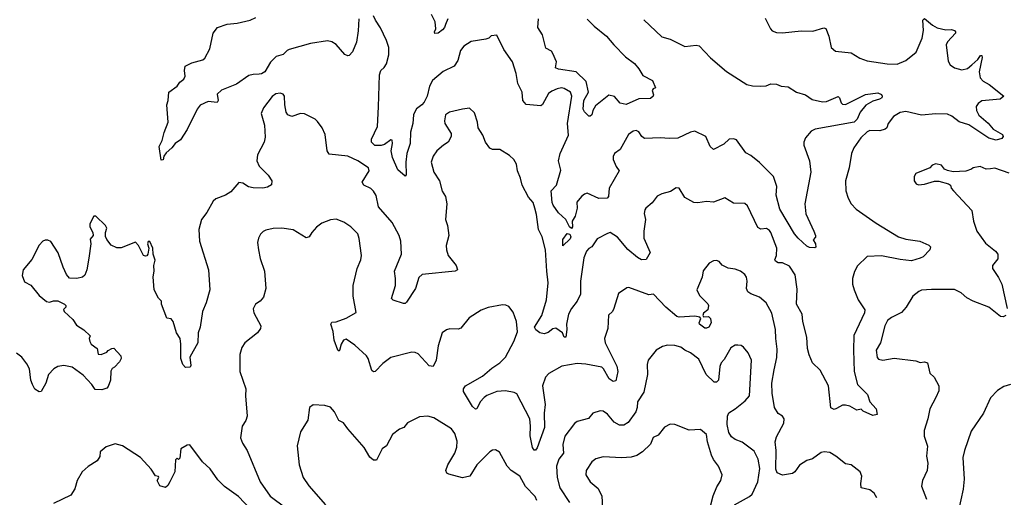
# Model space of a CAD drawing. Extents: x 1771496 to 1971148, y 471553 to 643630.
# Tile 182 of 256: x 1796718 to 1803582, y 578488 to 581819. Entities that reach past the tile are written whole.
import ezdxf

# ---------------------------------------------------------------- set-up
doc = ezdxf.new("R2010")
doc.units = 0

msp = doc.modelspace()

# ---------------------------------------------------------------- linework, layer by layer
at = {"layer": '0CON10XD'}
for points in [[(1802342, 581248), (1802425, 581283.3), (1802433.9, 581273.9), (1802445, 581240), (1802455, 581230), (1802475, 581226.7), (1802615, 581297.9), (1802699.5, 581309.5), (1802725, 581296.7), (1802731.2, 581285), (1802728.8, 581275), (1802711.2, 581265), (1802665, 581250.5), (1802616.8, 581223.2), (1802577.2, 581175), (1802555.3, 581125), (1802535, 581103.7), (1802263.4, 581056.6), (1802235, 581042.9), (1802195.7, 580995), (1802184.3, 580965), (1802184.3, 580945), (1802224.2, 580835), (1802232.5, 580755), (1802190.8, 580535), (1802199.2, 580465), (1802253.8, 580345), (1802267, 580313), (1802267, 580303), (1802250, 580285), (1802266.4, 580256.4), (1802267.5, 580232.5), (1802261.7, 580228.3), (1802225, 580230.8), (1802205, 580240.6), (1802144.6, 580295), (1802120.7, 580325), (1802017.5, 580497.5), (1801992.3, 580595), (1801995.3, 580655), (1801973.1, 580725), (1801875, 580824.4), (1801815, 580872.5), (1801780.9, 580890.9), (1801715, 580982), (1801695, 580988.6), (1801664.5, 580985.5), (1801628, 580952), (1801555, 580914.3), (1801532.5, 580935), (1801502, 581005), (1801425, 581041.1), (1801395, 581035.5), (1801306.5, 580993.5), (1801245, 580989.7), (1801185.4, 580994.6), (1801075, 580990), (1801055.7, 581005.7), (1801035, 581036.7), (1801015, 581046.2), (1800995, 581042), (1800962.4, 581017.6), (1800904.3, 580915), (1800865, 580886.7), (1800855.9, 580865.9), (1800855.8, 580845), (1800875.8, 580795.8), (1800896.2, 580765), (1800827.5, 580645), (1800824, 580585), (1800812.5, 580575), (1800755, 580571.1), (1800675, 580608.8), (1800655, 580602), (1800635, 580586), (1800602.6, 580547.4), (1800604.4, 580505), (1800590.4, 580449.6), (1800570.5, 580415), (1800572, 580375), (1800565, 580362.5), (1800550, 580375), (1800525, 580425.7), (1800475, 580471.9), (1800436.6, 580525), (1800429.5, 580545), (1800424.2, 580625.8), (1800459.7, 580665), (1800490.5, 580770.5), (1800474.4, 580835), (1800487.1, 580885), (1800544.5, 581015), (1800536.8, 581095), (1800566.2, 581285), (1800557.5, 581315), (1800515, 581340.5), (1800495, 581343.5), (1800465, 581336.4), (1800428.6, 581321.4), (1800405, 581304.2), (1800362.6, 581227.4), (1800351.1, 581218.9), (1800248.3, 581228.3), (1800225.8, 581255), (1800222, 581315), (1800190, 581375), (1800178.6, 581445), (1800154, 581525), (1800092.5, 581612.5), (1800045, 581712.5), (1800005, 581706.7), (1799988.3, 581691.7), (1799966.8, 581683.2), (1799865, 581667.5), (1799815, 581634), (1799791.4, 581605), (1799771.9, 581535), (1799747.1, 581495), (1799671.1, 581458.9), (1799595, 581394.3), (1799575, 581356), (1799557.9, 581285), (1799538.1, 581245), (1799522.1, 581225), (1799485, 581197.1), (1799472.3, 581177.7), (1799464.4, 581155), (1799459.5, 581095), (1799442.3, 581035), (1799440.5, 580955), (1799416.9, 580885), (1799410.8, 580825), (1799413.3, 580736.7), (1799405, 580727.5), (1799355, 580772), (1799317.8, 580857.8), (1799307.7, 580905), (1799317.1, 580955), (1799315, 580980), (1799305, 580982.5), (1799261.4, 580948.6), (1799237.9, 580942.1), (1799195, 580942.5), (1799170.5, 580965), (1799171.9, 580985), (1799212.5, 581075), (1799218.6, 581211.4), (1799225.8, 581435), (1799236, 581465), (1799258, 581485), (1799275, 581512.5), (1799291.1, 581575), (1799290.8, 581625), (1799275.8, 581675), (1799232.5, 581762.5), (1799198, 581815), (1799185, 581846.7)], [(1799701.8, 581825), (1799685.5, 581785), (1799679.6, 581765), (1799665, 581747.8), (1799635, 581724.3), (1799612, 581722), (1799610, 581735), (1799620, 581755), (1799614.2, 581805), (1799588.5, 581855)], [(1801915, 581830), (1801952.5, 581755), (1801965, 581742.5), (1801995, 581730), (1802035, 581728), (1802165, 581742), (1802248.3, 581738.3), (1802325, 581762.5), (1802337.9, 581757.9), (1802359.4, 581705), (1802375.7, 581625.7), (1802405, 581599.2), (1802515, 581587.1), (1802575, 581550.6), (1802625, 581531.9), (1802765, 581511.2), (1802835, 581508.5), (1802895.5, 581534.5), (1802967, 581593), (1803009.1, 581690.9), (1803019.4, 581745), (1803014.2, 581815.8), (1803025, 581826.7), (1803081.3, 581781.3), (1803115, 581763.1), (1803175, 581748.6), (1803215, 581750.8), (1803234.1, 581744.1), (1803241.2, 581735), (1803241.2, 581725), (1803185.8, 581665), (1803177.5, 581645), (1803190.8, 581530.8), (1803203.8, 581503.8), (1803235, 581483.1), (1803285, 581470.5), (1803325, 581480), (1803356.2, 581503.8), (1803397.1, 581542.9), (1803415, 581570), (1803425, 581570), (1803427.5, 581555), (1803406.4, 581455), (1803413.6, 581413.6), (1803435, 581390.8), (1803477.2, 581367.2), (1803578, 581285), (1803552.5, 581265), (1803425.9, 581254.1), (1803400, 581235), (1803386.4, 581213.6), (1803388.6, 581185), (1803405, 581153.1), (1803468.7, 581098.7), (1803505, 581055.6), (1803568.8, 581018.8), (1803573.8, 581005), (1803565, 580989.6), (1803525, 580980), (1803473.6, 580993.6), (1803335, 581085.4), (1803267.4, 581107.4), (1803216.1, 581146.1), (1803185, 581160), (1803105, 581163.2), (1803005, 581153.5), (1802895, 581177.9), (1802855, 581171.5), (1802809.2, 581145), (1802772.9, 581095), (1802764, 581065), (1802751.2, 581055), (1802715, 581044.5), (1802645, 581046.9), (1802625, 581037.1), (1802580.8, 580995), (1802534.3, 580925.7), (1802516.2, 580885), (1802501.4, 580785), (1802475.5, 580694.5), (1802477.8, 580625), (1802494.4, 580574.4), (1802513.8, 580535), (1802548.3, 580498.3), (1802689.8, 580399.8), (1802845, 580305.6), (1802895, 580288.9), (1802994.1, 580274.1), (1803055, 580246.2), (1803066.7, 580235), (1803062.5, 580215), (1803016.2, 580165), (1802996.7, 580155), (1802935, 580137.7), (1802855, 580147.3), (1802725, 580172.4), (1802625, 580167.8), (1802557.9, 580102.1), (1802536.8, 580063.2), (1802523.1, 580015), (1802524.3, 579975), (1802534.5, 579934.5), (1802564.4, 579864.4), (1802610, 579795), (1802607.8, 579775), (1802533.6, 579616.4), (1802529.8, 579515), (1802535.3, 579365), (1802557.9, 579275), (1802628.5, 579205), (1802643.6, 579153.6), (1802689.2, 579105), (1802696.7, 579065), (1802665, 579058.8), (1802599.3, 579089.3), (1802585, 579102.5), (1802555, 579096.7), (1802505, 579123.8), (1802475, 579130.8), (1802455, 579130), (1802412.3, 579107.7), (1802395, 579100), (1802371.7, 579111.7), (1802356.6, 579266.6), (1802297.5, 579375), (1802245.6, 579425.6), (1802222.8, 579482.8), (1802211.1, 579525), (1802205.5, 579605), (1802177.9, 579715), (1802173.9, 579765), (1802134.1, 579835), (1802138.8, 579938.8), (1802125, 580038.8), (1802085, 580100), (1802035, 580124.4), (1802005, 580122.9), (1801986, 580135), (1801981.4, 580145), (1801993.3, 580175), (1801995.6, 580225), (1801955, 580334), (1801945, 580349.2), (1801925, 580362), (1801885, 580359.2), (1801865, 580370), (1801791.2, 580521.2), (1801772.5, 580537.5), (1801695, 580540), (1801635, 580576), (1801555, 580546), (1801505, 580551.4), (1801445, 580541.9), (1801417.5, 580545), (1801355, 580580), (1801316.7, 580645), (1801295, 580647.5), (1801255, 580620), (1801195, 580603.8), (1801162.1, 580587.9), (1801128.3, 580541.7), (1801084.3, 580505.7), (1801077, 580493), (1801072.3, 580467.7), (1801081.1, 580425), (1801069.1, 580345), (1801069.5, 580295), (1801112.7, 580195), (1801085, 580147.7), (1801054.1, 580144.1), (1801025, 580160.4), (1800957.1, 580217.1), (1800885, 580302.9), (1800835, 580334.2), (1800815, 580329.2), (1800745, 580291.2), (1800707.5, 580235), (1800685, 580224), (1800670.6, 580205), (1800650.8, 580159.2), (1800627.5, 579995), (1800628.2, 579905), (1800605.5, 579855), (1800564.5, 579805), (1800544.7, 579765), (1800529.1, 579695), (1800532.4, 579657.6), (1800525.8, 579605), (1800515, 579604), (1800502, 579635), (1800455, 579667.1), (1800435, 579662.9), (1800402.1, 579637.9), (1800375, 579628.4), (1800344.8, 579634.8), (1800316.2, 579655), (1800306.7, 579675), (1800358.6, 579755), (1800391.6, 579865), (1800403.5, 579985), (1800392.5, 580065), (1800384, 580215), (1800361.5, 580305), (1800335.4, 580355.4), (1800321.2, 580461.2), (1800308.9, 580505), (1800296.7, 580545), (1800265, 580582), (1800221.4, 580665), (1800209.2, 580715), (1800188, 580765), (1800182.3, 580812.3), (1800164, 580845), (1800133.2, 580873.2), (1800065, 580913.3), (1800015, 580913.3), (1799995, 580923.3), (1799966.2, 580965), (1799945.8, 581015), (1799913.8, 581065), (1799910, 581105), (1799889.2, 581169.2), (1799855, 581201.2), (1799805, 581196.2), (1799715, 581173.8), (1799686.7, 581155), (1799678.8, 581115), (1799681.2, 581095), (1799726.1, 581026.1), (1799726.7, 581005), (1799705.9, 580964.1), (1799673.3, 580945), (1799626.2, 580905), (1799601.7, 580868.3), (1799586, 580825), (1799605.6, 580755), (1799644.5, 580695), (1799663.1, 580623.1), (1799686.9, 580585), (1799695.6, 580535), (1799687.5, 580425), (1799700.6, 580385), (1799710, 580315), (1799692.2, 580245), (1799692.9, 580215), (1799705.8, 580175), (1799760.8, 580105), (1799770, 580075), (1799754, 580066), (1799525, 580042.5), (1799499.6, 580020.4), (1799477.3, 579945), (1799415, 579848.8), (1799405, 579840), (1799395, 579840), (1799322.3, 579862.3), (1799311.2, 579875), (1799337.5, 579965), (1799339.2, 580015), (1799331.4, 580065), (1799379.7, 580185), (1799375.9, 580275), (1799362.7, 580315), (1799315, 580405.6), (1799219.2, 580515), (1799203, 580593), (1799184.2, 580624.2), (1799165, 580641.2), (1799117.5, 580665), (1799106.2, 580685), (1799153.8, 580765), (1799150, 580785), (1799075, 580834.3), (1799005, 580867.1), (1798875, 580881.2), (1798862.5, 580905), (1798848.3, 581018.3), (1798826.2, 581065), (1798795, 581110), (1798777.5, 581125), (1798702.7, 581162.7), (1798675, 581164), (1798615, 581143.3), (1798587.5, 581155), (1798576.2, 581175), (1798566, 581225), (1798564.2, 581285), (1798555, 581298.8), (1798535, 581308), (1798505, 581302.5), (1798477.4, 581282.6), (1798417.5, 581205), (1798401.4, 581165), (1798424.3, 581084.3), (1798430.5, 580999.5), (1798422, 580965), (1798376.1, 580876.1), (1798370.8, 580835), (1798388.3, 580798.3), (1798451.2, 580735), (1798476.2, 580695), (1798473.6, 580666.4), (1798445, 580652), (1798414.2, 580644.2), (1798345, 580646), (1798314.4, 580654.4), (1798275, 580680), (1798246.1, 580683.9), (1798190.5, 580619.5), (1798153.9, 580596.1), (1798085, 580568.8), (1798067.3, 580552.7), (1798023.8, 580475), (1797985.7, 580425), (1797966.7, 580355), (1797970.9, 580275), (1798034.2, 580075), (1798044.4, 579935), (1798018.6, 579845), (1797992.5, 579785), (1797976.3, 579673.7), (1797962.9, 579635), (1797959.4, 579565), (1797904.2, 579465), (1797912.5, 579407.5), (1797907.5, 579395), (1797875, 579393.3), (1797855, 579413.8), (1797842.1, 579455), (1797840.8, 579555), (1797837.5, 579595), (1797811.8, 579635), (1797788.9, 579715), (1797775, 579732), (1797745, 579737.5), (1797707.5, 579835), (1797707.5, 579855), (1797685, 579877.5), (1797655.8, 579935), (1797648.8, 580025), (1797656, 580065), (1797654.1, 580105.9), (1797663, 580143), (1797648.8, 580185), (1797647.5, 580225), (1797625, 580272.5), (1797615, 580272.5), (1797610, 580255), (1797617.5, 580225), (1797612.5, 580185), (1797605, 580172.5), (1797595, 580170), (1797582.5, 580175), (1797546.7, 580245), (1797525, 580267.5), (1797425, 580227.5), (1797395, 580227.5), (1797357, 580247), (1797326.4, 580286.4), (1797317, 580307), (1797316.7, 580335), (1797326.7, 580365), (1797316.7, 580385), (1797248.3, 580448.3), (1797235, 580450), (1797207.5, 580395), (1797207.5, 580375), (1797227.5, 580335), (1797230, 580315), (1797210.7, 580289.3), (1797213.8, 580255), (1797201.2, 580155), (1797186.1, 580073.9), (1797173, 580037), (1797157, 580023), (1797116.4, 580013.6), (1797065, 580017.5), (1797045, 580042.5), (1797022.1, 580092.1), (1796986.4, 580193.6)], [(1799082.9, 581825), (1799078.8, 581741.2), (1799067, 581663), (1799038.8, 581595), (1799015, 581570), (1799005, 581566.7), (1798985, 581576), (1798925.4, 581645.4), (1798895, 581665.7), (1798865, 581671.1), (1798745, 581654.1), (1798597.8, 581612.2), (1798582.5, 581605), (1798555, 581577.5), (1798507.2, 581562.8), (1798465.9, 581524.1), (1798426.8, 581455), (1798405, 581440.9), (1798388.5, 581438.5), (1798345, 581437.8), (1798315, 581429.4), (1798230.3, 581369.7), (1798125, 581328.5), (1798095, 581300), (1798102.5, 581255), (1798095, 581242), (1798031.1, 581248.9), (1797976.6, 581223.4), (1797955, 581196.2), (1797886.2, 581053.8), (1797839.1, 580980.9), (1797803.2, 580956.8), (1797778.8, 580925), (1797738.3, 580891.7), (1797723, 580867), (1797718.3, 580841.7), (1797705, 580840), (1797690.6, 580935), (1797712.1, 580977.9), (1797725, 581033.3), (1797754.3, 581105), (1797743.8, 581225), (1797753.6, 581256.4), (1797758, 581315), (1797816.7, 581355), (1797835, 581382.5), (1797862.5, 581405), (1797872.5, 581425), (1797867.5, 581465), (1797872.5, 581495), (1797918.3, 581518.3), (1797995, 581540), (1798008.3, 581551.7), (1798044, 581615), (1798068.1, 581725), (1798096.2, 581763.8), (1798165, 581788.5), (1798234.5, 581795.5), (1798325, 581815.7), (1798365, 581834.3)], [(1800675, 581824.2), (1800723.6, 581773.6), (1800808, 581705), (1800861.2, 581645), (1800940.3, 581560.3), (1801003.3, 581515), (1801035, 581477.5), (1801061.3, 581431.3), (1801130, 581395), (1801150, 581345), (1801133.6, 581336.4), (1801127.5, 581325), (1801136.7, 581295), (1801133.3, 581285), (1801115, 581270), (1801035, 581266.9), (1800945, 581228.4), (1800905, 581238.2), (1800865, 581282.7), (1800825, 581293.5), (1800731.9, 581218.1), (1800714.4, 581185), (1800707.5, 581155), (1800695, 581146), (1800685, 581146.7), (1800655, 581175.7), (1800645.4, 581195.4), (1800650.2, 581255), (1800683.2, 581315), (1800668.3, 581388.3), (1800597.5, 581455), (1800474.4, 581474.4), (1800454.2, 581484.2), (1800460, 581525), (1800435, 581584.2), (1800425, 581599.4), (1800385, 581620.8), (1800363.3, 581713.3), (1800330, 581765), (1800335.9, 581825)], [(1801069.5, 581819.5), (1801195, 581700.8), (1801252.8, 581682.8), (1801355, 581631.4), (1801435, 581642.5), (1801455, 581636.2), (1801533.7, 581553.7), (1801645, 581458.6), (1801787.2, 581367.2), (1801827.4, 581357.4), (1801884.3, 581355.7), (1801921.7, 581358.3), (1801955, 581372.5), (1801995, 581370), (1802025.7, 581355.7), (1802075, 581351.2), (1802132.5, 581315), (1802195.9, 581295.9), (1802243, 581263), (1802315, 581246), (1802342, 581248)], [(1803615, 580750), (1803515, 580784), (1803485, 580779.2), (1803455, 580777.5), (1803414.4, 580795.6), (1803365, 580786.2), (1803353.8, 580776.2), (1803315, 580763.8), (1803225, 580757.5), (1803185, 580767.5), (1803165, 580777.5), (1803143.6, 580803.6), (1803105, 580813.3), (1803080, 580805), (1803063.6, 580786.4), (1802965, 580746.7), (1802953.9, 580726.1), (1802953.8, 580695), (1802967.5, 580675), (1802985, 580666.7), (1803025, 580671.2), (1803095, 580693.8), (1803125, 580693.8), (1803193.6, 580673.6), (1803207.5, 580665), (1803212.5, 580645), (1803227.5, 580625), (1803355, 580488.8), (1803366.7, 580415), (1803389.5, 580345), (1803451.4, 580261.4), (1803520, 580205), (1803536, 580185), (1803537.5, 580152.5), (1803500, 580105), (1803499.2, 580085), (1803542, 580022), (1803564.3, 579975), (1803601.4, 579805)], [(1802694.4, 578485), (1802675, 578516), (1802645, 578539.2), (1802584, 578555), (1802581.9, 578585), (1802590, 578635), (1802576.7, 578665), (1802515, 578713.8), (1802475, 578722), (1802408.8, 578775), (1802365, 578800.8), (1802325.8, 578805.8), (1802305, 578799.4), (1802245, 578756.9), (1802205, 578744.2), (1802155, 578712), (1802120.9, 578665), (1802105, 578653.3), (1802035, 578642.3), (1801999.8, 578659.8), (1801990, 578685), (1801991.9, 578815), (1801984.6, 578875), (1801995, 578910), (1802044.2, 579005), (1802048, 579035), (1802035, 579053.3), (1802005, 579073.3), (1801980.8, 579115), (1801964.4, 579214.4), (1801960.5, 579285), (1801977.7, 579377.7), (1801996.9, 579463.1), (1801998.9, 579521.1), (1801988.5, 579595), (1801987.4, 579657.4), (1801962.2, 579772.2), (1801922, 579845), (1801875, 579884.3), (1801815, 579907.5), (1801795, 579921.2), (1801785.8, 579945), (1801790, 579995), (1801785, 580022.5), (1801772.7, 580042.7), (1801743.3, 580065), (1801705, 580080), (1801656.1, 580086.1), (1801616.4, 580106.4), (1801595, 580132.5), (1801575, 580140), (1801555, 580137.5), (1801525, 580120), (1801483, 580067), (1801475.8, 580024.2), (1801438.8, 579935), (1801458, 579895), (1801516.4, 579836.4), (1801520.8, 579825), (1801515, 579796.7), (1801485, 579773.3), (1801480, 579755), (1801485, 579747.5), (1801519.2, 579749.2), (1801533.8, 579735), (1801538, 579705), (1801522.5, 579675), (1801505, 579666.7), (1801495, 579668.8), (1801456.2, 579695), (1801454.3, 579705), (1801467.5, 579735), (1801460, 579745), (1801425, 579750.5), (1801315, 579743.6), (1801299.8, 579749.8), (1801223.5, 579813.5), (1801136, 579905), (1801105, 579901.4), (1800965, 579950.8), (1800950.5, 579949.5), (1800891.5, 579908.5), (1800861.2, 579805), (1800850, 579785), (1800822.3, 579757.7), (1800818.8, 579665), (1800794.2, 579595.8), (1800800.8, 579565), (1800882, 579402), (1800888.2, 579365), (1800875, 579301.2), (1800855, 579295.7), (1800826.9, 579315), (1800787.8, 579385), (1800775.3, 579395.3), (1800665, 579417.3), (1800605, 579420.9), (1800497, 579403), (1800407.8, 579352.2), (1800384.3, 579325.7), (1800363.9, 579265), (1800381.2, 579135), (1800374.6, 579074.6), (1800377.3, 578975), (1800325, 578833.8), (1800315, 578816.2), (1800305, 578816), (1800293.6, 578835), (1800276.4, 578916.4), (1800280, 578985), (1800273.6, 579036.4), (1800185, 579210), (1800165, 579219.2), (1800105, 579230), (1800045, 579225.6), (1799975, 579198.1), (1799955.4, 579184.6), (1799928.1, 579155), (1799905, 579106.2), (1799895, 579102), (1799875, 579120.8), (1799812.5, 579225), (1799811.4, 579245), (1799825.8, 579265), (1799945, 579332.9), (1800010.5, 579389.5), (1800064.6, 579425), (1800106, 579465), (1800163.5, 579575), (1800188, 579642), (1800180.6, 579715), (1800159.3, 579779.3), (1800127.9, 579817.9), (1800108.3, 579828.3), (1800085, 579831.4), (1799985, 579811.9), (1799935, 579793.1), (1799850.6, 579739.4), (1799792.7, 579667.3), (1799775, 579660.8), (1799717.7, 579662.3), (1799694.1, 579655.9), (1799664.3, 579635.7), (1799634.4, 579545), (1799620.8, 579445), (1799600.7, 579399.3), (1799573.8, 579405), (1799495, 579488.6), (1799475, 579498.6), (1799451.2, 579501.2), (1799305, 579462), (1799249.1, 579420.9), (1799196.7, 579365), (1799185, 579363.3), (1799173.2, 579373.2), (1799148.5, 579455), (1799136.9, 579475), (1799055, 579549.4), (1798995, 579590), (1798975, 579584.2), (1798959.4, 579555), (1798948.3, 579511.7), (1798945, 579507.5), (1798935, 579513.3), (1798910, 579585), (1798904.3, 579645), (1798886.2, 579695), (1798895, 579710), (1798925, 579712.5), (1798995, 579737.1), (1799063.3, 579776.7), (1799042.1, 579892.1), (1799042.9, 579965), (1799070, 580085), (1799097.5, 580145), (1799102, 580175), (1799085.8, 580294.2), (1799075.7, 580325), (1799026.2, 580375), (1798977.4, 580407.4), (1798925, 580427.8), (1798885, 580424.3), (1798825, 580400.8), (1798786.8, 580373.2), (1798756, 580335), (1798735.9, 580304.1), (1798715, 580298.8), (1798625, 580354), (1798545, 580365.8), (1798485, 580364), (1798435, 580352), (1798415, 580341.2), (1798395.9, 580324.1), (1798382, 580295), (1798376, 580265), (1798382.9, 580215), (1798394.4, 580154.4), (1798426, 580065), (1798433.8, 579945), (1798418.8, 579885), (1798395, 579856.7), (1798362.5, 579835), (1798347, 579803), (1798350, 579775), (1798400, 579685), (1798396, 579665), (1798376, 579635), (1798288.6, 579565), (1798267.8, 579532.2), (1798254, 579485), (1798252.5, 579365), (1798294.3, 579245), (1798291.9, 579195), (1798303.8, 579055), (1798295.9, 579024.1), (1798268.8, 578985), (1798257.7, 578902.3), (1798270.6, 578865), (1798304.5, 578815), (1798394.2, 578595), (1798465.5, 578495.5), (1798573.8, 578415)], [(1796986.4, 580193.6), (1796935, 580272.5), (1796915, 580282.5), (1796895, 580282.5), (1796880, 580275), (1796853.9, 580246.1), (1796802.3, 580147.7), (1796742.5, 580075), (1796736.7, 580035), (1796751.7, 579991.7), (1796795, 579967.5), (1796853.8, 579895), (1796905, 579854), (1796925, 579848), (1796955, 579858.8), (1796985, 579857.5), (1797030, 579835), (1797040, 579825), (1797040, 579815), (1797023, 579797), (1797027.5, 579785), (1797087.7, 579727.7), (1797115, 579687.5), (1797166.1, 579656.1), (1797210, 579615), (1797202.5, 579595), (1797206.2, 579575), (1797216.1, 579556.1), (1797257.5, 579525), (1797265, 579487.5), (1797286.4, 579483.6), (1797325, 579500), (1797335, 579512.5), (1797360, 579525), (1797375, 579527.5), (1797422.5, 579475), (1797426.4, 579456.4), (1797415, 579432.5), (1797380, 579395), (1797363.6, 579386.4), (1797353, 579367), (1797352.5, 579305), (1797335, 579260), (1797325, 579250), (1797291.7, 579238.3), (1797245, 579240), (1797222, 579275), (1797160.9, 579340.9), (1797085, 579395.8), (1797025, 579407.5), (1796985, 579399.2), (1796956.7, 579385), (1796918.8, 579345), (1796900, 579285), (1796867.5, 579225), (1796853, 579223), (1796825, 579242.5), (1796806.7, 579275), (1796796.7, 579305), (1796786.2, 579385), (1796768.8, 579418.8), (1796732.5, 579465), (1796695, 579492.5)], [(1800505, 580242.5), (1800505, 580285.8), (1800535, 580327.1), (1800554.1, 580324.1), (1800560, 580305), (1800555, 580291.2), (1800505, 580242.5)], [(1803593.3, 579755), (1803575, 579746.2), (1803555, 579750), (1803475, 579813.5), (1803365, 579856.2), (1803320.3, 579880.3), (1803282, 579915), (1803235, 579937.5), (1803075, 579937.1), (1803005, 579932), (1802985.9, 579924.1), (1802945, 579891.2), (1802897.8, 579815), (1802865, 579777.8), (1802795, 579741.8), (1802768.5, 579721.5), (1802749.6, 579685), (1802720, 579565), (1802690, 579515), (1802695, 579462.5), (1802705, 579452.5), (1802735, 579443.8), (1802815, 579458.8), (1802965, 579439.2), (1802995, 579428.8), (1803025, 579433.3), (1803047.5, 579425), (1803063.3, 579355), (1803093.3, 579325), (1803126.2, 579265), (1803125, 579230), (1803105.7, 579184.3)], [(1801701.4, 578435), (1801805, 578492.5), (1801825, 578510), (1801863.9, 578595), (1801878.8, 578688.8), (1801866.5, 578755), (1801839.1, 578809.1), (1801755, 578872.5), (1801705, 578891.9), (1801680.8, 578910.8), (1801660.7, 578940.7), (1801649.1, 578995), (1801651.8, 579055), (1801661.8, 579078.2), (1801706, 579105), (1801775, 579160), (1801805.3, 579195), (1801818.9, 579445), (1801795.7, 579495), (1801765, 579536.2), (1801747, 579547), (1801725, 579548.8), (1801705, 579548), (1801675, 579530), (1801630.2, 579449.8), (1801608, 579425), (1801599.5, 579400.5), (1801588.8, 579305), (1801575, 579290), (1801560.7, 579290.7), (1801504.5, 579344.5), (1801451.9, 579451.9), (1801395, 579496.7), (1801355, 579514.4), (1801328, 579535), (1801285, 579546.9), (1801235, 579549.5), (1801199.8, 579540.2), (1801154.2, 579515), (1801100, 579445), (1801093.3, 579415), (1801095.4, 579344.6), (1801068.3, 579221.7), (1801025.8, 579155), (1801023.8, 579115), (1801013.2, 579085), (1800960.9, 579009.1), (1800929.9, 578990.1), (1800900.5, 578990.5), (1800863.2, 579013.2), (1800815, 579068.6), (1800785, 579088), (1800765, 579091.4), (1800714.2, 579075.8), (1800682.7, 579037.3), (1800604.4, 579015.6), (1800585, 579002), (1800518.1, 578915), (1800505.5, 578855.5), (1800508.1, 578795), (1800477.5, 578755), (1800460.7, 578705), (1800465.6, 578625), (1800482.7, 578555), (1800551.4, 578451.4)], [(1803625, 579275.7), (1803579.7, 579260.3), (1803535, 579232.5), (1803485, 579181.2), (1803436.9, 579075), (1803351.1, 578948.9), (1803304.7, 578815.3), (1803293.8, 578765), (1803302.7, 578615), (1803295.4, 578544.6), (1803262.9, 578395)], [(1803105.7, 579184.3), (1803062.9, 579105), (1803050, 579035), (1803022.9, 578955), (1803024.2, 578915), (1803046, 578845), (1803039.2, 578775), (1803049.2, 578725), (1803044.1, 578675.9), (1803012.5, 578605), (1803005.9, 578565.9), (1803039.4, 578475)], [(1800323.1, 578465), (1800312.7, 578492.7), (1800245, 578562.9), (1800205, 578634.3), (1800144.7, 578674.7), (1800116.5, 578705), (1800063.2, 578803.2), (1800035, 578818.1), (1800015, 578815.6), (1799995, 578804.3), (1799905.7, 578715), (1799855.4, 578634.6), (1799805, 578624.2), (1799708.9, 578648.9), (1799696.6, 578656.6), (1799688.6, 578675), (1799703.5, 578715), (1799751.1, 578795), (1799765, 578836.7), (1799768.5, 578878.5), (1799752.4, 578932.4), (1799728, 578965), (1799605, 579041.9), (1799564.1, 579054.1), (1799505, 579048.8), (1799421.7, 579008.3), (1799395.7, 578974.3), (1799365, 578963.3), (1799317.5, 578925), (1799275, 578846.7), (1799245, 578826.7), (1799205, 578747.5), (1799185, 578747.5), (1799158.8, 578768.8), (1799120.8, 578835), (1799005.7, 578965.7), (1798975, 579007.5), (1798943.6, 579023.6), (1798913.3, 579085), (1798885, 579116.7), (1798845, 579128.8), (1798765, 579132.5), (1798737.5, 579115), (1798728, 579025), (1798676, 578945), (1798652.7, 578847.3), (1798665.8, 578715), (1798695.6, 578625.6), (1798735, 578568.8), (1798849.2, 578435)], [(1801536.9, 578435), (1801551.8, 578498.2), (1801578, 578562), (1801606.7, 578605), (1801614.4, 578645), (1801590.5, 578705), (1801555, 578752), (1801540.9, 578780.9), (1801512.5, 578875), (1801505, 578926.2), (1801465, 578960), (1801385, 578956.9), (1801285, 578996.7), (1801252.8, 578997.2), (1801213.8, 578976.2), (1801168.8, 578921.2), (1801135, 578904.2), (1801115, 578858.8), (1801060, 578805), (1801020.2, 578779.8), (1800981.7, 578768.3), (1800915, 578762.7), (1800785, 578770), (1800735, 578755.7), (1800706, 578735), (1800667.1, 578675), (1800664.5, 578644.5), (1800695.7, 578595), (1800750.2, 578550.2), (1800776.1, 578496.1), (1800781.4, 578415)], [(1798325, 578408), (1798244.5, 578494.5), (1798145, 578564), (1798099.1, 578609.1), (1798045, 578686), (1797993.8, 578735), (1797905, 578853.3), (1797885, 578851.2), (1797842.5, 578825), (1797835, 578760), (1797825, 578752.5), (1797815, 578760), (1797805, 578750), (1797800, 578665), (1797764, 578595), (1797750.5, 578569.5), (1797735, 578556.7), (1797695, 578567.5), (1797676.7, 578605), (1797688.8, 578625), (1797685, 578632.5), (1797665, 578637.5), (1797633.7, 578683.7), (1797560, 578765), (1797435, 578846.5), (1797385, 578860.8), (1797320.9, 578839.1), (1797280, 578805), (1797276.4, 578773.6), (1797257.7, 578742.3), (1797196.4, 578703.6), (1797153.3, 578665), (1797120, 578605), (1797103.6, 578546.4), (1797076, 578504), (1796955, 578443.8)]]:
    msp.add_lwpolyline(points, dxfattribs=at)

doc.saveas('drawing.dxf')
